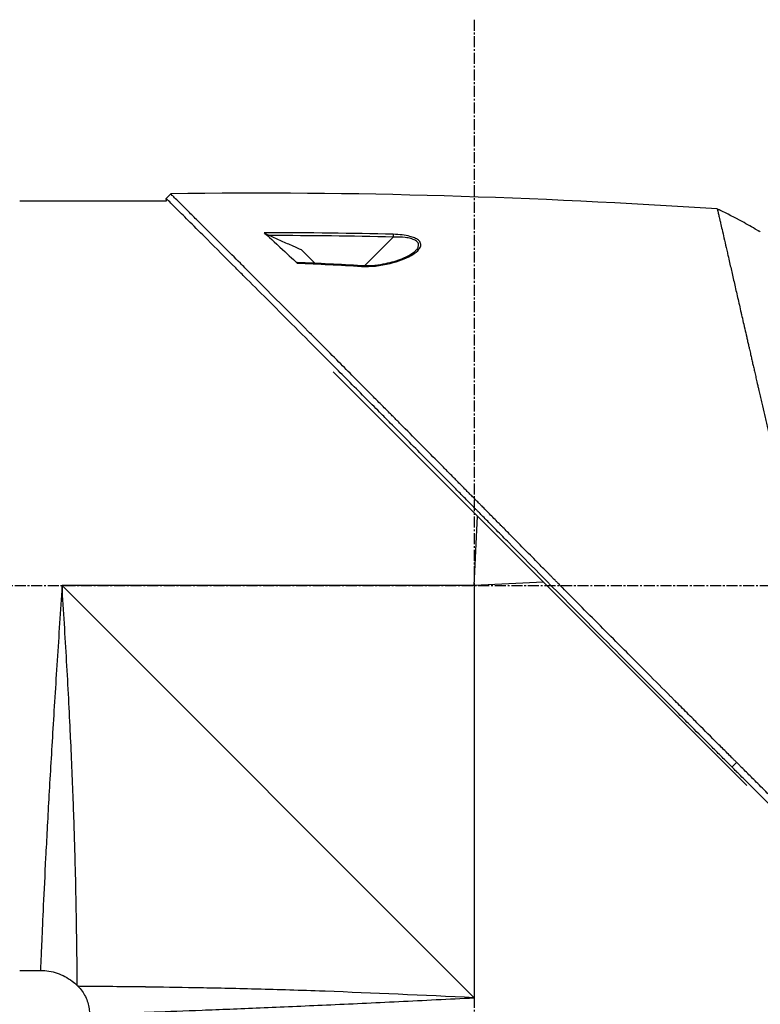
# Model space of a CAD drawing. Header units: millimetres. Extents: x 0 to 5219, y 0 to 2970.
# Tile 32 of 232: x 392 to 506, y 1486 to 1637. Entities that reach past the tile are written whole.
import ezdxf

# ---------------------------------------------------------------- set-up
doc = ezdxf.new("R2010")
doc.units = ezdxf.units.MM
doc.header["$LTSCALE"] = 0.2
doc.linetypes.add('CENTER2', pattern=[1.125, 0.75, -0.125, 0.125, -0.125])
doc.layers.add('02_Center Line', color=1, linetype='CENTER2')

# ---------------------------------------------------------------- blocks, each defined once
blk = doc.blocks.new('A$C9d85a397')
for p, q in [((140.27, 869.07), (140.98, 869.78)), ((117.8, 868.7), (140.3, 868.7)), ((140.3, 868.7), (140.27, 869.07)), ((175.09, 863.15), (170.68, 858.74)), ((176.8, 863.44), (176.8, 863.44)), ((176.8, 863.1), (176.8, 863.1)), ((163.09, 859.13), (160.99, 861.23)), ((170.59, 858.65), (170.59, 858.65)), ((229.34, 779.04), (165.9, 842.49)), ((187.5, 809.7), (188.04, 820.35)), ((187.5, 809.7), (124.3, 809.7)), ((124.3, 809.7), (187.5, 746.5)), ((198.15, 810.24), (187.5, 809.7)), ((187.5, 809.7), (187.5, 746.5)), ((227.06, 781.89), (227.77, 782.6)), ((117.8, 750.7), (120.99, 750.7)), ((126.74, 748.26), (126.64, 748.36))]:
    blk.add_line(p, q)
for centre, radius, start, end in [((187.17, 789.64), 86.47, 61.354, 63.9172), ((187.17, 789.63), 86.48, 59.6042, 61.354), ((125.49, 747.56), 31.3, 95.7413, 95.742)]:
    blk.add_arc(centre, radius, start, end)
at = {"extrusion": (0, 0, -1)}
for centre, major_axis, ratio, start_param, end_param in [((187.17, 789.63), (62.83, -59.43), 1, 4.404951, 4.40997), ((189.55, 792.55), (-65.75, 53.33), 0.977068, 1.416312, 1.42047), ((175.08, 863.14), (-0.012, -0.5), 0.024071, 3.598315, 4.687114), ((170.2, 858.25), (0.029, 0.499), 0.0232, 5.671142, 6.283186)]:
    blk.add_ellipse(centre, major_axis=major_axis, ratio=ratio, start_param=start_param, end_param=end_param, dxfattribs=at)
for points in [[(224.8, 867.49), (196.9, 869.25), (168.93, 870.22), (140.98, 869.78)], [(175.1, 863.58), (168.83, 863.74), (162.21, 863.82), (155.3, 863.81)], [(231.41, 863.94), (231.36, 863.97), (231.3, 864.01), (231.23, 864.05)], [(175.09, 863.15), (168.77, 863.3), (162.45, 863.38), (156.13, 863.38)], [(178.43, 860.96), (178.49, 861.02), (178.55, 861.07), (178.59, 861.12)], [(170.23, 858.75), (166.94, 858.95), (163.66, 859.11), (160.37, 859.25)], [(160.37, 859.16), (163.66, 859.03), (166.94, 858.86), (170.22, 858.66)], [(120.99, 750.7), (120.99, 750.7), (120.99, 750.7), (120.99, 750.7)]]:
    blk.add_open_spline(points, degree=3)
for points, knots in [([(227.77, 782.6), (227.76, 782.61), (227.61, 782.76), (227.53, 782.84), (227.47, 782.89), (227.29, 783.07), (227.18, 783.19), (226.82, 783.55), (226.58, 783.79), (225.85, 784.52), (225.36, 785), (223.89, 786.48), (222.89, 787.47), (221.64, 788.73), (221.39, 788.98), (220.82, 789.55), (220.49, 789.87), (219.57, 790.8), (218.96, 791.41), (218.22, 792.14), (218.1, 792.26), (217.87, 792.5), (217.76, 792.61), (216.48, 793.89), (215.3, 795.08), (213.42, 796.96), (212.74, 797.64), (211.26, 799.13), (210.47, 799.92), (207.55, 802.85), (205.41, 805), (202.54, 807.9), (201.82, 808.62), (200.99, 809.45), (200.89, 809.56), (200.7, 809.74), (200.62, 809.83), (200.45, 810), (200.36, 810.09), (200.16, 810.29), (200.05, 810.4), (199.85, 810.6), (199.77, 810.69), (199.56, 810.89), (199.44, 811.02), (199.22, 811.25), (199.11, 811.35), (198.48, 811.99), (197.95, 812.52), (196.74, 813.75), (196.05, 814.45), (194.66, 815.85), (193.96, 816.56), (192.82, 817.72), (192.37, 818.17), (191.83, 818.73), (191.72, 818.83), (191.44, 819.12), (191.25, 819.31), (190.61, 819.96), (190.16, 820.42), (189.46, 821.12), (189.22, 821.37), (188.89, 821.7), (188.81, 821.79), (188.68, 821.92), (188.63, 821.96), (188.49, 822.11), (188.39, 822.21), (188.14, 822.46), (187.99, 822.61), (187.65, 822.96), (187.46, 823.15), (187.1, 823.51), (186.92, 823.69), (186.68, 823.93), (186.62, 823.99), (186.42, 824.2), (186.26, 824.36), (185.87, 824.75), (185.66, 824.97), (185.27, 825.36), (185.11, 825.52), (184.78, 825.85), (184.62, 826.02), (184.2, 826.44), (183.94, 826.7), (183.49, 827.15), (183.31, 827.34), (182.98, 827.67), (182.84, 827.81), (182.63, 828.02), (182.56, 828.09), (182.29, 828.37), (182.08, 828.57), (180.97, 829.7), (180.06, 830.62), (178.17, 832.52), (177.2, 833.5), (175.85, 834.86), (175.47, 835.24), (174.91, 835.81), (174.73, 835.99), (174.11, 836.61), (173.68, 837.04), (172.81, 837.92), (172.36, 838.36), (170.96, 839.77), (170.01, 840.73), (168.29, 842.46), (167.52, 843.23), (165.87, 844.89), (164.98, 845.78), (163.41, 847.36), (162.71, 848.05), (159.38, 851.4), (156.85, 853.92), (154.01, 856.76), (153.52, 857.26), (152.56, 858.21), (152.1, 858.68), (149.9, 860.88), (148.29, 862.48), (146.26, 864.51), (145.67, 865.1), (144.6, 866.16), (144.12, 866.64), (142.84, 867.92), (142.18, 868.58), (141.5, 869.26), (141.33, 869.43), (141.05, 869.7), (140.98, 869.78), (140.98, 869.78)], [-6.229962, -6.229962, -6.229962, -6.229962, -6.227864, -6.227864, -6.219552, -6.219552, -6.202929, -6.202929, -6.16968, -6.16968, -6.103208, -6.103208, -5.970065, -5.970065, -5.937453, -5.937453, -5.895346, -5.895346, -5.816119, -5.816119, -5.800362, -5.800362, -5.786281, -5.786281, -5.635887, -5.635887, -5.550128, -5.550128, -5.451964, -5.451964, -5.19041, -5.19041, -5.103809, -5.103809, -5.091041, -5.091041, -5.081268, -5.081268, -5.070806, -5.070806, -5.057101, -5.057101, -5.047416, -5.047416, -5.032993, -5.032993, -5.021064, -5.021064, -4.959513, -4.959513, -4.879662, -4.879662, -4.798866, -4.798866, -4.746913, -4.746913, -4.735039, -4.735039, -4.713278, -4.713278, -4.660559, -4.660559, -4.631405, -4.631405, -4.620962, -4.620962, -4.61581, -4.61581, -4.603824, -4.603824, -4.585775, -4.585775, -4.565126, -4.565126, -4.545061, -4.545061, -4.538129, -4.538129, -4.518662, -4.518662, -4.489931, -4.489931, -4.468034, -4.468034, -4.446173, -4.446173, -4.412022, -4.412022, -4.38742, -4.38742, -4.368644, -4.368644, -4.359076, -4.359076, -4.331844, -4.331844, -4.208918, -4.208918, -4.076245, -4.076245, -4.023995, -4.023995, -3.998904, -3.998904, -3.939656, -3.939656, -3.878964, -3.878964, -3.746371, -3.746371, -3.637173, -3.637173, -3.509455, -3.509455, -3.406658, -3.406658, -3.009825, -3.009825, -2.924337, -2.924337, -2.84138, -2.84138, -2.519502, -2.519502, -2.374871, -2.374871, -2.235834, -2.235834, -1.965462, -1.965462, -1.83333, -1.83333, -1.674568, -1.674568, -1.674568, -1.674568]), ([(227.06, 781.89), (227.03, 781.93), (226.73, 782.23), (226.06, 782.9), (225.8, 783.15), (225.04, 783.91), (224.52, 784.43), (222.97, 785.98), (221.91, 787.04), (220.54, 788.41), (220.24, 788.71), (219.58, 789.37), (219.23, 789.72), (217.92, 791.03), (216.97, 791.98), (215.47, 793.49), (214.91, 794.04), (212.88, 796.08), (211.39, 797.58), (206.92, 802.06), (201.36, 807.66), (195.49, 813.59), (194.18, 814.92), (192.22, 816.91), (191.57, 817.56), (190.67, 818.48), (190.41, 818.74), (189.66, 819.5), (189.16, 820.01), (188.5, 820.67), (188.35, 820.83), (188.09, 821.09), (187.98, 821.2), (187.77, 821.42), (187.67, 821.52), (187.46, 821.73), (187.35, 821.84), (186.83, 822.36), (186.42, 822.78), (185.57, 823.64), (185.13, 824.08), (183.87, 825.35), (183.05, 826.18), (181.43, 827.82), (180.62, 828.63), (178.97, 830.3), (178.13, 831.15), (176.41, 832.88), (175.53, 833.76), (174.2, 835.1), (173.75, 835.55), (172.53, 836.78), (171.77, 837.54), (170.18, 839.15), (169.34, 839.99), (167.69, 841.65), (166.88, 842.46), (165.31, 844.04), (164.54, 844.8), (162.33, 847.02), (160.9, 848.46), (156.93, 852.43), (154.48, 854.88), (151.8, 857.56), (151.37, 857.99), (149.36, 860), (147.9, 861.46), (144.63, 864.72), (143.04, 866.31), (141.67, 867.67), (141.43, 867.91), (140.91, 868.44), (140.67, 868.67), (140.35, 868.99), (140.27, 869.07), (140.27, 869.07)], [0.000001, 0.000001, 0.000001, 0.000001, 0.0174896, 0.0174896, 0.0280641, 0.0280641, 0.0492044, 0.0492044, 0.0915833, 0.0915833, 0.103829, 0.103829, 0.1177045, 0.1177045, 0.1548929, 0.1548929, 0.1762617, 0.1762617, 0.2332292, 0.2332292, 0.3447473, 0.3447473, 0.3768428, 0.3768428, 0.3928613, 0.3928613, 0.3992061, 0.3992061, 0.4115742, 0.4115742, 0.4153435, 0.4153435, 0.4181398, 0.4181398, 0.4207138, 0.4207138, 0.4231441, 0.4231441, 0.4328041, 0.4328041, 0.443145, 0.443145, 0.4624048, 0.4624048, 0.4815797, 0.4815797, 0.5018181, 0.5018181, 0.5229618, 0.5229618, 0.5340035, 0.5340035, 0.5527188, 0.5527188, 0.5738832, 0.5738832, 0.5945831, 0.5945831, 0.6145009, 0.6145009, 0.6528362, 0.6528362, 0.7241388, 0.7241388, 0.7381113, 0.7381113, 0.7906485, 0.7906485, 0.8696683, 0.8696683, 0.8893857, 0.8893857, 0.91901, 0.91901, 0.9486615, 0.9486615, 0.9486615, 0.9486615]), ([(224.8, 867.49), (224.8, 867.49), (224.8, 867.49), (224.8, 867.49), (224.8, 867.48), (224.81, 867.47), (224.81, 867.47), (224.81, 867.45), (224.82, 867.42), (224.83, 867.38), (224.84, 867.35), (224.85, 867.31), (224.86, 867.25), (224.88, 867.2), (224.89, 867.14), (224.91, 867.06), (224.93, 866.99), (224.94, 866.91), (224.97, 866.82), (224.99, 866.73), (225.01, 866.63), (225.03, 866.52), (225.08, 866.32), (225.14, 866.07), (225.21, 865.77), (225.22, 865.72), (225.23, 865.66), (225.25, 865.6), (225.29, 865.43), (225.34, 865.18), (225.43, 864.81), (225.49, 864.52), (225.58, 864.14), (225.69, 863.65), (225.78, 863.27), (225.88, 862.82), (226.01, 862.29), (226.11, 861.83), (226.23, 861.32), (226.36, 860.73), (226.41, 860.51), (226.46, 860.29), (226.52, 860.05), (226.6, 859.7), (226.68, 859.35), (226.76, 858.98), (226.9, 858.37), (227.05, 857.73), (227.2, 857.06), (227.28, 856.72), (227.36, 856.38), (227.44, 856.03), (227.52, 855.68), (227.6, 855.33), (227.68, 854.97), (227.85, 854.25), (228.02, 853.5), (228.2, 852.73), (228.28, 852.34), (228.37, 851.95), (228.47, 851.55), (228.48, 851.46), (228.5, 851.38), (228.52, 851.3), (228.55, 851.19), (228.62, 850.87), (228.74, 850.33), (228.82, 850), (228.91, 849.59), (229.03, 849.09), (229.12, 848.71), (229.21, 848.28), (229.32, 847.81), (229.37, 847.6), (229.42, 847.38), (229.47, 847.16), (229.52, 846.94), (229.57, 846.73), (229.62, 846.5), (229.66, 846.32), (229.71, 846.13), (229.75, 845.95), (229.81, 845.68), (229.87, 845.42), (229.93, 845.16), (229.98, 844.93), (230.03, 844.71), (230.08, 844.48), (230.14, 844.25), (230.19, 844.02), (230.24, 843.79), (230.3, 843.56), (230.35, 843.31), (230.41, 843.08), (230.46, 842.86), (230.5, 842.65), (230.56, 842.4), (230.62, 842.15), (230.69, 841.85), (230.75, 841.56), (230.82, 841.28), (230.88, 841), (230.95, 840.72), (230.99, 840.51), (231.04, 840.3), (231.09, 840.1), (231.11, 840.02), (231.12, 839.94), (231.14, 839.86), (231.21, 839.58), (231.27, 839.29), (231.34, 839), (231.37, 838.86), (231.41, 838.71), (231.44, 838.57), (231.47, 838.42), (231.51, 838.28), (231.54, 838.13), (231.61, 837.84), (231.67, 837.55), (231.74, 837.26), (231.87, 836.67), (232.01, 836.08), (232.14, 835.49), (232.21, 835.19), (232.28, 834.89), (232.35, 834.6), (232.42, 834.3), (232.49, 834), (232.56, 833.7), (232.59, 833.55), (232.62, 833.4), (232.66, 833.25), (232.69, 833.09), (232.73, 832.94), (232.76, 832.79), (232.83, 832.5), (232.9, 832.2), (232.97, 831.91), (232.97, 831.9), (232.97, 831.89), (232.97, 831.88), (233.04, 831.58), (233.11, 831.27), (233.18, 830.97), (233.25, 830.66), (233.32, 830.36), (233.39, 830.05), (233.43, 829.9), (233.46, 829.74), (233.5, 829.59), (233.53, 829.44), (233.57, 829.28), (233.6, 829.13), (233.67, 828.82), (233.74, 828.51), (233.81, 828.2), (233.86, 828.02), (233.9, 827.84), (233.94, 827.65), (233.94, 827.65), (233.94, 827.65), (233.94, 827.64), (233.96, 827.58), (233.98, 827.46), (234.03, 827.27), (234.06, 827.13), (234.1, 826.95), (234.15, 826.73), (234.18, 826.61), (234.21, 826.48), (234.24, 826.34), (234.27, 826.19), (234.31, 826.04), (234.35, 825.87), (234.37, 825.76), (234.4, 825.63), (234.43, 825.51), (234.44, 825.47), (234.45, 825.44), (234.45, 825.4), (234.54, 825.05), (234.61, 824.73), (234.67, 824.47), (234.82, 823.81), (234.9, 823.44), (234.93, 823.35), (234.98, 823.1), (235.04, 822.84), (235.1, 822.59), (235.17, 822.28), (235.24, 821.96), (235.32, 821.65), (235.35, 821.51), (235.38, 821.37), (235.41, 821.23), (235.45, 821.06), (235.49, 820.88), (235.53, 820.71), (235.58, 820.51), (235.62, 820.31), (235.67, 820.11), (235.75, 819.75), (235.99, 818.7), (236.39, 816.95), (236.4, 816.92), (236.4, 816.89), (236.41, 816.86), (236.69, 815.64), (236.97, 814.43), (237.25, 813.22), (237.46, 812.28), (237.68, 811.34), (237.89, 810.4), (237.96, 810.11), (238.03, 809.82), (238.09, 809.52), (238.37, 808.3), (238.65, 807.09), (238.93, 805.89), (239, 805.56), (239.08, 805.23), (239.15, 804.9), (239.21, 804.65), (239.27, 804.38), (239.34, 804.1), (239.46, 803.55), (239.6, 802.96), (239.74, 802.32), (239.81, 802.04), (239.88, 801.75), (239.94, 801.45), (240.01, 801.16), (240.08, 800.87), (240.14, 800.57), (240.21, 800.29), (240.28, 800), (240.34, 799.71), (240.35, 799.66), (240.36, 799.62), (240.37, 799.57), (240.43, 799.34), (240.48, 799.1), (240.54, 798.85), (240.66, 798.32), (240.79, 797.75), (240.93, 797.14), (241.05, 796.61), (241.18, 796.05), (241.31, 795.46), (241.55, 794.45), (241.8, 793.35), (242.07, 792.18), (242.26, 791.33), (242.46, 790.45), (242.67, 789.54)], [0.0008979, 0.0008979, 0.0008979, 0.0008979, 0.0108915, 0.0108915, 0.0108915, 0.020974, 0.020974, 0.020974, 0.0391503, 0.0391503, 0.0391503, 0.0554178, 0.0554178, 0.0554178, 0.0702751, 0.0702751, 0.0702751, 0.0840358, 0.0840358, 0.0840358, 0.0969119, 0.0969119, 0.0969119, 0.1205769, 0.1205769, 0.1205769, 0.125, 0.125, 0.125, 0.1638961, 0.1638961, 0.1638961, 0.1958374, 0.1958374, 0.1958374, 0.2208888, 0.2208888, 0.2208888, 0.2422005, 0.2422005, 0.2422005, 0.25, 0.25, 0.25, 0.2678209, 0.2678209, 0.2678209, 0.2975362, 0.2975362, 0.2975362, 0.3125, 0.3125, 0.3125, 0.3272656, 0.3272656, 0.3272656, 0.3570095, 0.3570095, 0.3570095, 0.3718814, 0.3718814, 0.3718814, 0.375, 0.375, 0.375, 0.3991671, 0.3991671, 0.3991671, 0.4139157, 0.4139157, 0.4139157, 0.4249028, 0.4249028, 0.4249028, 0.429655, 0.429655, 0.429655, 0.4340613, 0.4340613, 0.4340613, 0.4375, 0.4375, 0.4375, 0.4468814, 0.4468814, 0.4468814, 0.4548932, 0.4548932, 0.4548932, 0.4629051, 0.4629051, 0.4629051, 0.4712008, 0.4712008, 0.4712008, 0.4789288, 0.4789288, 0.4789288, 0.4866568, 0.4866568, 0.4866568, 0.4943848, 0.4943848, 0.4943848, 0.5, 0.5, 0.5, 0.502414, 0.502414, 0.502414, 0.5112437, 0.5112437, 0.5112437, 0.5156585, 0.5156585, 0.5156585, 0.5200734, 0.5200734, 0.5200734, 0.528903, 0.528903, 0.528903, 0.5465624, 0.5465624, 0.5465624, 0.555392, 0.555392, 0.555392, 0.5642217, 0.5642217, 0.5642217, 0.5686366, 0.5686366, 0.5686366, 0.5730514, 0.5730514, 0.5730514, 0.5816327, 0.5816327, 0.5816327, 0.5818813, 0.5818813, 0.5818813, 0.5907202, 0.5907202, 0.5907202, 0.5995591, 0.5995591, 0.5995591, 0.6039786, 0.6039786, 0.6039786, 0.6083981, 0.6083981, 0.6083981, 0.6172371, 0.6172371, 0.6172371, 0.622449, 0.622449, 0.622449, 0.6229413, 0.6229413, 0.6229413, 0.6298917, 0.6298917, 0.6298917, 0.6351416, 0.6351416, 0.6351416, 0.6379546, 0.6379546, 0.6379546, 0.6408496, 0.6408496, 0.6408496, 0.6428571, 0.6428571, 0.6428571, 0.6433986, 0.6433986, 0.6433986, 0.6491487, 0.6491487, 0.6491487, 0.6632653, 0.6632653, 0.6632653, 0.6704637, 0.6704637, 0.6704637, 0.6793393, 0.6793393, 0.6793393, 0.6833065, 0.6833065, 0.6833065, 0.6882149, 0.6882149, 0.6882149, 0.6938776, 0.6938776, 0.6938776, 0.7239727, 0.7239727, 0.7239727, 0.7244898, 0.7244898, 0.7244898, 0.7589042, 0.7589042, 0.7589042, 0.7857143, 0.7857143, 0.7857143, 0.7941949, 0.7941949, 0.7941949, 0.8295621, 0.8295621, 0.8295621, 0.8392857, 0.8392857, 0.8392857, 0.849008, 0.849008, 0.849008, 0.8678821, 0.8678821, 0.8678821, 0.876305, 0.876305, 0.876305, 0.8842189, 0.8842189, 0.8842189, 0.8917062, 0.8917062, 0.8917062, 0.8928571, 0.8928571, 0.8928571, 0.9031342, 0.9031342, 0.9031342, 0.9247967, 0.9247967, 0.9247967, 0.9437386, 0.9437386, 0.9437386, 0.9764071, 0.9764071, 0.9764071, 1, 1, 1, 1]), ([(155.3, 863.81), (155.31, 863.8), (155.33, 863.79), (155.38, 863.76), (155.41, 863.74), (155.5, 863.68), (155.58, 863.64), (155.81, 863.52), (155.97, 863.45), (156.13, 863.38)], [0.00000001, 0.00000001, 0.00000001, 0.00000001, 0.00934531, 0.00934531, 0.02070119, 0.02070119, 0.04610095, 0.04610095, 0.07967024, 0.07967024, 0.07967024, 0.07967024]), ([(155.3, 863.81), (155.57, 863.57), (156.42, 862.81), (158.73, 860.69), (159.66, 859.82), (160.37, 859.16)], [0.000001, 0.000001, 0.000001, 0.000001, 0.1867187, 0.1867187, 0.3309926, 0.3309926, 0.3309926, 0.3309926]), ([(156.13, 863.38), (156.73, 863.11), (157.32, 862.85), (158.51, 862.32), (159.11, 862.06), (159.7, 861.8), (159.7, 861.8), (159.71, 861.79), (159.72, 861.79), (160.14, 861.6), (160.57, 861.42), (160.99, 861.23)], [-0.3898017, -0.3898017, -0.3898017, -0.3898017, -0.1949013, -0.1949013, 0, 0, 0, 0.0018086, 0.0018086, 0.0018086, 0.14148, 0.14148, 0.14148, 0.14148]), ([(170.22, 858.66), (171.64, 858.58), (173.1, 858.74), (174.63, 859.11), (175.92, 859.43), (176.98, 859.83), (177.82, 860.31), (177.86, 860.34), (177.91, 860.36), (177.96, 860.39), (178.45, 860.69), (178.82, 860.98), (179.05, 861.28), (179.12, 861.37), (179.18, 861.45), (179.22, 861.53), (179.27, 861.62), (179.31, 861.7), (179.33, 861.79), (179.37, 861.96), (179.34, 862.14), (179.25, 862.33), (179.17, 862.49), (179.03, 862.64), (178.83, 862.78), (178.8, 862.8), (178.75, 862.83), (178.71, 862.86), (178.6, 862.92), (178.48, 862.98), (178.35, 863.04), (178.25, 863.08), (178.14, 863.12), (178.02, 863.16), (177.9, 863.2), (177.78, 863.23), (177.66, 863.26), (176.93, 863.45), (176.07, 863.56), (175.1, 863.58)], [0, 0, 0, 0, 0.25, 0.25, 0.25, 0.4865055, 0.4865055, 0.4865055, 0.5, 0.5, 0.5, 0.625, 0.625, 0.625, 0.65625, 0.65625, 0.65625, 0.6875, 0.6875, 0.6875, 0.75, 0.75, 0.75, 0.8021419, 0.8021419, 0.8021419, 0.8125, 0.8125, 0.8125, 0.8375, 0.8375, 0.8375, 0.85625, 0.85625, 0.85625, 0.875, 0.875, 0.875, 0.9999999, 0.9999999, 0.9999999, 0.9999999]), ([(178.59, 861.12), (178.65, 861.18), (178.7, 861.24), (178.75, 861.3), (178.8, 861.35), (178.84, 861.41), (178.88, 861.47), (178.93, 861.56), (178.98, 861.67), (179, 861.85), (179, 861.86), (179, 861.87), (179, 861.88), (179, 861.93), (179, 861.98), (179, 862.02), (178.99, 862.05), (178.98, 862.09), (178.97, 862.12), (178.94, 862.21), (178.89, 862.3), (178.83, 862.38), (178.75, 862.47), (178.65, 862.55), (178.53, 862.62), (178.51, 862.64), (178.49, 862.65), (178.46, 862.66), (178.27, 862.76), (178.05, 862.85), (177.78, 862.92), (177.54, 862.99), (177.26, 863.04), (176.95, 863.08), (176.43, 863.15), (175.81, 863.17), (175.09, 863.15)], [-0.9529877, -0.9529877, -0.9529877, -0.9529877, -0.9022408, -0.9022408, -0.9022408, -0.8514938, -0.8514938, -0.8514938, -0.75, -0.75, -0.75, -0.7421865, -0.7421865, -0.7421865, -0.705, -0.705, -0.705, -0.675, -0.675, -0.675, -0.6, -0.6, -0.6, -0.5168612, -0.5168612, -0.5168612, -0.5, -0.5, -0.5, -0.375, -0.375, -0.375, -0.25, -0.25, -0.25, -0.0000001, -0.0000001, -0.0000001, -0.0000001]), ([(178.44, 860.94), (178.24, 860.76), (177.97, 860.57), (177.28, 860.16), (176.83, 859.95), (175.61, 859.47), (174.79, 859.24), (173.4, 858.95), (172.86, 858.86), (171.62, 858.74), (170.92, 858.71), (170.23, 858.75)], [0, 0, 0, 0, 0.1427344, 0.1427344, 0.3278478, 0.3278478, 0.6093621, 0.6093621, 0.7814093, 0.7814093, 0.9894028, 0.9894028, 0.9894028, 0.9894028]), ([(160.37, 859.25), (160.36, 859.25), (160.34, 859.25), (160.33, 859.24), (160.32, 859.24), (160.33, 859.22), (160.33, 859.21), (160.35, 859.19), (160.36, 859.18), (160.37, 859.16)], [0.18466179, 0.18466179, 0.18466179, 0.18466179, 0.20109399, 0.20109399, 0.21736929, 0.21736929, 0.23156221, 0.23156221, 0.24608538, 0.24608538, 0.24608538, 0.24608538]), ([(124.3, 809.7), (124.05, 805.85), (123.8, 802.01), (123.55, 798.21), (123.31, 794.45), (123.07, 790.69), (122.85, 787.14), (122.64, 783.58), (122.44, 780.19), (122.26, 776.98), (122.08, 773.78), (121.92, 770.74), (121.78, 768.02), (121.64, 765.3), (121.53, 762.85), (121.42, 760.69), (121.32, 758.53), (121.24, 756.7), (121.18, 755.22), (121.11, 753.75), (121.07, 752.61), (121.03, 751.85), (121, 751.09), (120.99, 750.7), (120.99, 750.7), (120.99, 750.7), (120.99, 750.7), (120.99, 750.7)], [0, 0, 0, 0, 0.0627169, 0.0627169, 0.0627169, 0.125, 0.125, 0.125, 0.1875, 0.1875, 0.1875, 0.25, 0.25, 0.25, 0.3125314, 0.3125314, 0.3125314, 0.375, 0.375, 0.375, 0.4375116, 0.4375116, 0.4375116, 0.4999994, 0.4999994, 0.4999994, 0.5001285, 0.5001285, 0.5001285, 0.5001285]), ([(126.64, 748.36), (126.64, 748.36), (126.64, 748.36), (126.64, 748.36), (126.64, 748.36), (126.64, 748.76), (126.63, 749.55), (126.63, 749.57), (126.63, 749.58), (126.63, 749.6), (126.62, 750.4), (126.61, 751.58), (126.59, 753.09), (126.59, 753.14), (126.59, 753.2), (126.59, 753.25), (126.57, 754.83), (126.54, 756.8), (126.5, 759.12), (126.46, 761.32), (126.41, 763.79), (126.34, 766.52), (126.34, 766.65), (126.33, 766.78), (126.33, 766.91), (126.26, 769.65), (126.17, 772.69), (126.06, 775.88), (126.05, 776.03), (126.05, 776.17), (126.04, 776.32), (125.92, 779.53), (125.79, 782.9), (125.62, 786.42), (125.61, 786.56), (125.61, 786.69), (125.6, 786.82), (125.43, 790.45), (125.22, 794.28), (125, 798.11), (124.78, 801.93), (124.55, 805.81), (124.3, 809.7)], [0.5002568, 0.5002568, 0.5002568, 0.5002568, 0.5003876, 0.5003876, 0.5003876, 0.5625, 0.5625, 0.5625, 0.5637682, 0.5637682, 0.5637682, 0.625, 0.625, 0.625, 0.6270506, 0.6270506, 0.6270506, 0.6901228, 0.6901228, 0.6901228, 0.75, 0.75, 0.75, 0.7528673, 0.7528673, 0.7528673, 0.8125, 0.8125, 0.8125, 0.8152429, 0.8152429, 0.8152429, 0.875, 0.875, 0.875, 0.877259, 0.877259, 0.877259, 0.9386494, 0.9386494, 0.9386494, 1, 1, 1, 1]), ([(235.48, 774.92), (235.46, 774.94), (235.4, 775), (235.26, 775.14), (235.2, 775.2), (235.03, 775.36), (234.92, 775.48), (234.58, 775.81), (234.35, 776.04), (233.66, 776.73), (233.19, 777.19), (232.4, 777.98), (232.08, 778.3), (231.44, 778.94), (231.11, 779.26), (230.3, 780.08), (229.8, 780.58), (229.04, 781.33), (228.79, 781.58), (228.41, 781.96), (228.28, 782.09), (228.09, 782.28), (228.03, 782.34), (227.95, 782.42), (227.78, 782.59), (227.77, 782.6)], [-1.054271, -1.054271, -1.054271, -1.054271, -1.016011, -1.016011, -0.991173, -0.991173, -0.941498, -0.941498, -0.842144, -0.842144, -0.643564, -0.643564, -0.511372, -0.511372, -0.379025, -0.379025, -0.180334, -0.180334, -0.080976, -0.080976, -0.031296, -0.031296, -0.006457, -0.006457, -0.000001, -0.000001, -0.000001, -0.000001]), ([(247.1, 762.01), (247.1, 762.01), (247.04, 762.07), (246.83, 762.28), (246.66, 762.44), (246.3, 762.8), (246.13, 762.96), (245.69, 763.4), (245.4, 763.69), (244.88, 764.2), (244.68, 764.4), (244.22, 764.85), (243.97, 765.1), (242.97, 766.09), (242.14, 766.9), (239.4, 769.61), (237.24, 771.76), (233.65, 775.33), (232.39, 776.58), (230.44, 778.52), (229.78, 779.18), (228.77, 780.19), (228.44, 780.52), (227.92, 781.03), (227.75, 781.2), (227.3, 781.66), (227.09, 781.87), (227.06, 781.89)], [0, 0, 0, 0, 0.449356, 0.449356, 0.898467, 0.898467, 1.197468, 1.197468, 1.595858, 1.595858, 1.82337, 1.82337, 2.083118, 2.083118, 2.775822, 2.775822, 4.159486, 4.159486, 4.850949, 4.850949, 5.197063, 5.197063, 5.370242, 5.370242, 5.456832, 5.456832, 5.599134, 5.599134, 5.599134, 5.599134]), ([(120.99, 750.7), (121.85, 750.7), (122.73, 750.56), (124.37, 750), (125.15, 749.58), (126.12, 748.84), (126.39, 748.61), (126.64, 748.36)], [0, 0, 0, 0, 0.2592614, 0.2592614, 0.5193326, 0.5193326, 0.6259312, 0.6259312, 0.6259312, 0.6259312]), ([(187.5, 746.5), (179.72, 746.88), (171.88, 747.23), (164.67, 747.49), (164.59, 747.49), (164.52, 747.5), (164.44, 747.5), (160.9, 747.63), (157.46, 747.73), (154.21, 747.82), (154.12, 747.82), (154.03, 747.82), (153.94, 747.83), (150.71, 747.91), (147.71, 747.98), (144.96, 748.03), (144.88, 748.03), (144.8, 748.03), (144.73, 748.03), (141.97, 748.09), (139.44, 748.12), (137.25, 748.15), (137.2, 748.15), (137.14, 748.15), (137.09, 748.16), (134.9, 748.18), (133.04, 748.2), (131.51, 748.22), (131.49, 748.22), (131.46, 748.22), (131.44, 748.22), (130.69, 748.23), (130.01, 748.23), (129.43, 748.24), (128.84, 748.24), (128.34, 748.25), (127.95, 748.25), (127.94, 748.25), (127.94, 748.25), (127.93, 748.25), (127.15, 748.25), (126.75, 748.26), (126.74, 748.26), (126.74, 748.26), (126.74, 748.26), (126.74, 748.26)], [0, 0, 0, 0, 0.1237216, 0.1237216, 0.1237216, 0.125, 0.125, 0.125, 0.1858558, 0.1858558, 0.1858558, 0.1875, 0.1875, 0.1875, 0.2483067, 0.2483067, 0.2483067, 0.25, 0.25, 0.25, 0.3110307, 0.3110307, 0.3110307, 0.3125, 0.3125, 0.3125, 0.3740244, 0.3740244, 0.3740244, 0.375, 0.375, 0.375, 0.4055785, 0.4055785, 0.4055785, 0.4371666, 0.4371666, 0.4371666, 0.4375, 0.4375, 0.4375, 0.5, 0.5, 0.5, 0.500405, 0.500405, 0.500405, 0.500405]), ([(126.74, 748.26), (127.2, 747.8), (127.59, 747.26), (128.17, 746.1), (128.36, 745.46), (128.48, 744.55), (128.5, 744.28), (128.5, 744.01)], [0, 0, 0, 0, 0.1944378, 0.1944378, 0.3894915, 0.3894915, 0.4694478, 0.4694478, 0.4694478, 0.4694478]), ([(128.5, 744.01), (128.5, 744.01), (128.88, 744.03), (129.63, 744.05), (130.01, 744.06), (130.47, 744.08), (131.03, 744.09), (131.6, 744.11), (132.25, 744.13), (132.99, 744.16), (134.47, 744.2), (136.29, 744.26), (138.43, 744.34), (140.56, 744.41), (143.06, 744.5), (145.78, 744.61), (148.5, 744.71), (151.46, 744.83), (154.69, 744.96), (157.91, 745.1), (161.34, 745.25), (164.88, 745.41), (168.43, 745.57), (172.14, 745.75), (175.95, 745.93), (179.76, 746.12), (183.66, 746.31), (187.5, 746.5)], [0.5000036, 0.5000036, 0.5000036, 0.5000036, 0.5624944, 0.5624944, 0.5624944, 0.5937419, 0.5937419, 0.5937419, 0.6249896, 0.6249896, 0.6249896, 0.6874857, 0.6874857, 0.6874857, 0.7499833, 0.7499833, 0.7499833, 0.8124833, 0.8124833, 0.8124833, 0.8749861, 0.8749861, 0.8749861, 0.9375, 0.9375, 0.9375, 1, 1, 1, 1])]:
    blk.add_open_spline(points, degree=3, knots=knots)
at = {"layer": '02_Center Line', "ltscale": 11.288275}
for p, q in [((187.5, 896.49), (187.5, 88.97)), ((-45.52, 809.7), (291.78, 809.7))]:
    blk.add_line(p, q, dxfattribs=at)

msp = doc.modelspace()

# ---------------------------------------------------------------- block references
msp.add_blockref('A$C9d85a397', (274.157, 740.896))

doc.saveas('drawing.dxf')
